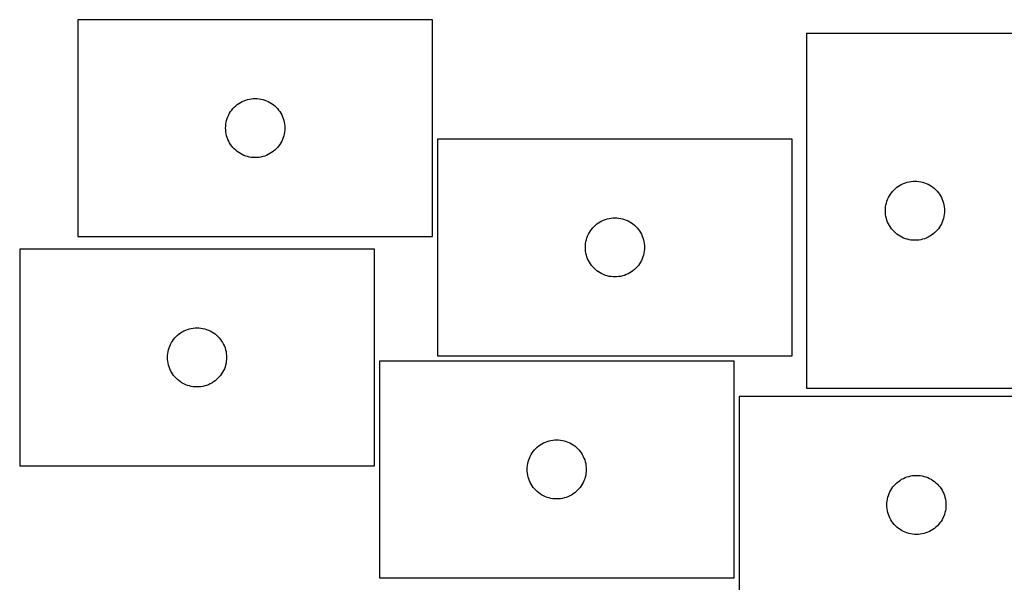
# Model space of a CAD drawing. Header units: millimetres. Extents: x 7 to 1243, y 7 to 1527.
# Tile 16 of 27: x 7 to 306, y 1355 to 1527. Entities that reach past the tile are written whole.
import ezdxf

# ---------------------------------------------------------------- set-up
doc = ezdxf.new("R2010")
doc.units = ezdxf.units.MM
doc.layers.add('CUT', color=7, linetype='CONTINUOUS', true_color=0x000000)

msp = doc.modelspace()

# ---------------------------------------------------------------- linework, layer by layer
at = {"layer": 'CUT'}
for p, q in [((132.238616, 1526.630891), (24.238616, 1526.630891)), ((24.238616, 1526.630891), (24.238616, 1460.630891)), ((132.238616, 1460.630891), (132.238616, 1526.630891)), ((246.143884, 1522.452178), (246.143884, 1414.452178)), ((312.143884, 1522.452178), (246.143884, 1522.452178)), ((74.794465, 1501.945807), (75.345661, 1502.153262)), ((75.345661, 1502.153262), (75.909244, 1502.324223)), ((75.909244, 1502.324223), (76.482803, 1502.457958)), ((76.482803, 1502.457958), (77.06388, 1502.553895)), ((77.06388, 1502.553895), (77.649988, 1502.611621)), ((77.649988, 1502.611621), (78.238616, 1502.630891)), ((78.238616, 1502.630891), (78.827244, 1502.611621)), ((78.827244, 1502.611621), (79.413351, 1502.553895)), ((79.413351, 1502.553895), (79.994429, 1502.457958)), ((79.994429, 1502.457958), (80.567987, 1502.324223)), ((80.567987, 1502.324223), (81.131571, 1502.153262)), ((81.131571, 1502.153262), (81.682767, 1501.945807)), ((70.755389, 1498.631023), (71.098436, 1499.109744)), ((71.098436, 1499.109744), (71.472057, 1499.565003)), ((71.472057, 1499.565003), (71.874655, 1499.994852)), ((71.874655, 1499.994852), (72.304503, 1500.397449)), ((72.304503, 1500.397449), (72.759763, 1500.771071)), ((72.759763, 1500.771071), (73.238484, 1501.114117)), ((73.238484, 1501.114117), (73.738616, 1501.425119)), ((73.738616, 1501.425119), (74.258018, 1501.702746)), ((74.258018, 1501.702746), (74.794465, 1501.945807)), ((81.682767, 1501.945807), (82.219214, 1501.702746)), ((82.219214, 1501.702746), (82.738616, 1501.425119)), ((82.738616, 1501.425119), (83.238748, 1501.114117)), ((83.238748, 1501.114117), (83.717469, 1500.771071)), ((83.717469, 1500.771071), (84.172728, 1500.397449)), ((84.172728, 1500.397449), (84.602577, 1499.994852)), ((84.602577, 1499.994852), (85.005174, 1499.565003)), ((85.005174, 1499.565003), (85.378796, 1499.109744)), ((85.378796, 1499.109744), (85.721842, 1498.631023)), ((69.545283, 1495.960262), (69.716245, 1496.523846)), ((69.716245, 1496.523846), (69.9237, 1497.075042)), ((69.9237, 1497.075042), (70.166761, 1497.611489)), ((70.166761, 1497.611489), (70.444387, 1498.130891)), ((70.444387, 1498.130891), (70.755389, 1498.631023)), ((85.721842, 1498.631023), (86.032844, 1498.130891)), ((86.032844, 1498.130891), (86.31047, 1497.611489)), ((86.31047, 1497.611489), (86.553532, 1497.075042)), ((86.553532, 1497.075042), (86.760987, 1496.523846)), ((86.760987, 1496.523846), (86.931948, 1495.960262)), ((69.238616, 1493.630891), (69.257885, 1494.219519)), ((69.257885, 1493.042263), (69.238616, 1493.630891)), ((69.257885, 1494.219519), (69.315612, 1494.805627)), ((69.315612, 1494.805627), (69.411548, 1495.386704)), ((69.411548, 1495.386704), (69.545283, 1495.960262)), ((86.931948, 1495.960262), (87.065683, 1495.386704)), ((87.065683, 1495.386704), (87.161619, 1494.805627)), ((87.161619, 1494.805627), (87.219346, 1494.219519)), ((87.219346, 1494.219519), (87.238616, 1493.630891)), ((87.238616, 1493.630891), (87.219346, 1493.042263)), ((69.315612, 1492.456155), (69.257885, 1493.042263)), ((69.411548, 1491.875078), (69.315612, 1492.456155)), ((69.545283, 1491.301519), (69.411548, 1491.875078)), ((69.716245, 1490.737936), (69.545283, 1491.301519)), ((69.9237, 1490.18674), (69.716245, 1490.737936)), ((70.166761, 1489.650293), (69.9237, 1490.18674)), ((86.553532, 1490.18674), (86.31047, 1489.650293)), ((86.760987, 1490.737936), (86.553532, 1490.18674)), ((86.931948, 1491.301519), (86.760987, 1490.737936)), ((87.065683, 1491.875078), (86.931948, 1491.301519)), ((87.161619, 1492.456155), (87.065683, 1491.875078)), ((87.219346, 1493.042263), (87.161619, 1492.456155)), ((241.789519, 1490.290803), (133.789519, 1490.290803)), ((133.789519, 1490.290803), (133.789519, 1424.290803)), ((241.789519, 1424.290803), (241.789519, 1490.290803)), ((70.444387, 1489.130891), (70.166761, 1489.650293)), ((70.755389, 1488.630759), (70.444387, 1489.130891)), ((71.098436, 1488.152038), (70.755389, 1488.630759)), ((71.472057, 1487.696779), (71.098436, 1488.152038)), ((71.874655, 1487.26693), (71.472057, 1487.696779)), ((72.304503, 1486.864333), (71.874655, 1487.26693)), ((84.602577, 1487.26693), (84.172728, 1486.864333)), ((85.005174, 1487.696779), (84.602577, 1487.26693)), ((85.378796, 1488.152038), (85.005174, 1487.696779)), ((85.721842, 1488.630759), (85.378796, 1488.152038)), ((86.032844, 1489.130891), (85.721842, 1488.630759)), ((86.31047, 1489.650293), (86.032844, 1489.130891)), ((72.759763, 1486.490711), (72.304503, 1486.864333)), ((73.238484, 1486.147664), (72.759763, 1486.490711)), ((73.738616, 1485.836662), (73.238484, 1486.147664)), ((74.258018, 1485.559036), (73.738616, 1485.836662)), ((74.794465, 1485.315975), (74.258018, 1485.559036)), ((75.345661, 1485.10852), (74.794465, 1485.315975)), ((75.909244, 1484.937558), (75.345661, 1485.10852)), ((76.482803, 1484.803823), (75.909244, 1484.937558)), ((77.06388, 1484.707887), (76.482803, 1484.803823)), ((77.649988, 1484.650161), (77.06388, 1484.707887)), ((78.238616, 1484.630891), (77.649988, 1484.650161)), ((78.827244, 1484.650161), (78.238616, 1484.630891)), ((79.413351, 1484.707887), (78.827244, 1484.650161)), ((79.994429, 1484.803823), (79.413351, 1484.707887)), ((80.567987, 1484.937558), (79.994429, 1484.803823)), ((81.131571, 1485.10852), (80.567987, 1484.937558)), ((81.682767, 1485.315975), (81.131571, 1485.10852)), ((82.219214, 1485.559036), (81.682767, 1485.315975)), ((82.738616, 1485.836662), (82.219214, 1485.559036)), ((83.238748, 1486.147664), (82.738616, 1485.836662)), ((83.717469, 1486.490711), (83.238748, 1486.147664)), ((84.172728, 1486.864333), (83.717469, 1486.490711)), ((272.779923, 1474.816139), (273.209772, 1475.218736)), ((273.209772, 1475.218736), (273.665031, 1475.592358)), ((273.665031, 1475.592358), (274.143752, 1475.935404)), ((274.143752, 1475.935404), (274.643884, 1476.246406)), ((274.643884, 1476.246406), (275.163286, 1476.524032)), ((275.163286, 1476.524032), (275.699733, 1476.767093)), ((275.699733, 1476.767093), (276.250929, 1476.974549)), ((276.250929, 1476.974549), (276.814513, 1477.14551)), ((276.814513, 1477.14551), (277.388071, 1477.279245)), ((277.388071, 1477.279245), (277.969148, 1477.375181)), ((277.969148, 1477.375181), (278.555256, 1477.432908)), ((278.555256, 1477.432908), (279.143884, 1477.452178)), ((279.143884, 1477.452178), (279.732512, 1477.432908)), ((279.732512, 1477.432908), (280.31862, 1477.375181)), ((280.31862, 1477.375181), (280.899697, 1477.279245)), ((280.899697, 1477.279245), (281.473255, 1477.14551)), ((281.473255, 1477.14551), (282.036839, 1476.974549)), ((282.036839, 1476.974549), (282.588035, 1476.767093)), ((282.588035, 1476.767093), (283.124482, 1476.524032)), ((283.124482, 1476.524032), (283.643884, 1476.246406)), ((283.643884, 1476.246406), (284.144016, 1475.935404)), ((284.144016, 1475.935404), (284.622737, 1475.592358)), ((284.622737, 1475.592358), (285.077996, 1475.218736)), ((285.077996, 1475.218736), (285.507845, 1474.816139)), ((270.828968, 1471.896329), (271.072029, 1472.432776)), ((271.072029, 1472.432776), (271.349655, 1472.952178)), ((271.349655, 1472.952178), (271.660658, 1473.45231)), ((271.660658, 1473.45231), (272.003704, 1473.931031)), ((272.003704, 1473.931031), (272.377326, 1474.38629)), ((272.377326, 1474.38629), (272.779923, 1474.816139)), ((285.507845, 1474.816139), (285.910442, 1474.38629)), ((285.910442, 1474.38629), (286.284064, 1473.931031)), ((286.284064, 1473.931031), (286.627111, 1473.45231)), ((286.627111, 1473.45231), (286.938113, 1472.952178)), ((286.938113, 1472.952178), (287.215739, 1472.432776)), ((287.215739, 1472.432776), (287.4588, 1471.896329)), ((270.163154, 1469.040806), (270.22088, 1469.626913)), ((270.22088, 1469.626913), (270.316817, 1470.207991)), ((270.316817, 1470.207991), (270.450552, 1470.781549)), ((270.450552, 1470.781549), (270.621513, 1471.345133)), ((270.621513, 1471.345133), (270.828968, 1471.896329)), ((287.4588, 1471.896329), (287.666255, 1471.345133)), ((287.666255, 1471.345133), (287.837216, 1470.781549)), ((287.837216, 1470.781549), (287.970952, 1470.207991)), ((287.970952, 1470.207991), (288.066888, 1469.626913)), ((288.066888, 1469.626913), (288.124614, 1469.040806)), ((186.033706, 1466.11787), (186.614783, 1466.213807)), ((186.614783, 1466.213807), (187.200891, 1466.271533)), ((187.200891, 1466.271533), (187.789519, 1466.290803)), ((187.789519, 1466.290803), (188.378147, 1466.271533)), ((188.378147, 1466.271533), (188.964255, 1466.213807)), ((188.964255, 1466.213807), (189.545332, 1466.11787)), ((270.143884, 1468.452178), (270.163154, 1469.040806)), ((270.163154, 1467.86355), (270.143884, 1468.452178)), ((270.22088, 1467.277442), (270.163154, 1467.86355)), ((270.316817, 1466.696365), (270.22088, 1467.277442)), ((270.450552, 1466.122806), (270.316817, 1466.696365)), ((287.970952, 1466.696365), (287.837216, 1466.122806)), ((288.066888, 1467.277442), (287.970952, 1466.696365)), ((288.124614, 1467.86355), (288.066888, 1467.277442)), ((288.124614, 1469.040806), (288.143884, 1468.452178)), ((288.143884, 1468.452178), (288.124614, 1467.86355)), ((180.649339, 1462.769656), (181.022961, 1463.224915)), ((181.022961, 1463.224915), (181.425558, 1463.654764)), ((181.425558, 1463.654764), (181.855407, 1464.057361)), ((181.855407, 1464.057361), (182.310666, 1464.430983)), ((182.310666, 1464.430983), (182.789387, 1464.774029)), ((182.789387, 1464.774029), (183.289519, 1465.085032)), ((183.289519, 1465.085032), (183.808921, 1465.362658)), ((183.808921, 1465.362658), (184.345368, 1465.605719)), ((184.345368, 1465.605719), (184.896564, 1465.813174)), ((184.896564, 1465.813174), (185.460148, 1465.984135)), ((185.460148, 1465.984135), (186.033706, 1466.11787)), ((189.545332, 1466.11787), (190.11889, 1465.984135)), ((190.11889, 1465.984135), (190.682474, 1465.813174)), ((190.682474, 1465.813174), (191.23367, 1465.605719)), ((191.23367, 1465.605719), (191.770117, 1465.362658)), ((191.770117, 1465.362658), (192.289519, 1465.085032)), ((192.289519, 1465.085032), (192.789651, 1464.774029)), ((192.789651, 1464.774029), (193.268372, 1464.430983)), ((193.268372, 1464.430983), (193.723631, 1464.057361)), ((193.723631, 1464.057361), (194.15348, 1463.654764)), ((194.15348, 1463.654764), (194.556077, 1463.224915)), ((194.556077, 1463.224915), (194.929699, 1462.769656)), ((270.621513, 1465.559222), (270.450552, 1466.122806)), ((270.828968, 1465.008027), (270.621513, 1465.559222)), ((271.072029, 1464.471579), (270.828968, 1465.008027)), ((271.349655, 1463.952178), (271.072029, 1464.471579)), ((271.660658, 1463.452046), (271.349655, 1463.952178)), ((272.003704, 1462.973325), (271.660658, 1463.452046)), ((286.627111, 1463.452046), (286.284064, 1462.973325)), ((286.938113, 1463.952178), (286.627111, 1463.452046)), ((287.215739, 1464.471579), (286.938113, 1463.952178)), ((287.4588, 1465.008027), (287.215739, 1464.471579)), ((287.666255, 1465.559222), (287.4588, 1465.008027)), ((287.837216, 1466.122806), (287.666255, 1465.559222)), ((24.238616, 1460.630891), (132.238616, 1460.630891)), ((179.096187, 1459.620174), (179.267148, 1460.183758)), ((179.267148, 1460.183758), (179.474603, 1460.734954)), ((179.474603, 1460.734954), (179.717664, 1461.271401)), ((179.717664, 1461.271401), (179.99529, 1461.790803)), ((179.99529, 1461.790803), (180.306293, 1462.290935)), ((180.306293, 1462.290935), (180.649339, 1462.769656)), ((194.929699, 1462.769656), (195.272746, 1462.290935)), ((195.272746, 1462.290935), (195.583748, 1461.790803)), ((195.583748, 1461.790803), (195.861374, 1461.271401)), ((195.861374, 1461.271401), (196.104435, 1460.734954)), ((196.104435, 1460.734954), (196.31189, 1460.183758)), ((196.31189, 1460.183758), (196.482851, 1459.620174)), ((272.377326, 1462.518065), (272.003704, 1462.973325)), ((272.779923, 1462.088217), (272.377326, 1462.518065)), ((273.209772, 1461.685619), (272.779923, 1462.088217)), ((273.665031, 1461.311998), (273.209772, 1461.685619)), ((274.143752, 1460.968951), (273.665031, 1461.311998)), ((274.643884, 1460.657949), (274.143752, 1460.968951)), ((275.163286, 1460.380323), (274.643884, 1460.657949)), ((275.699733, 1460.137262), (275.163286, 1460.380323)), ((276.250929, 1459.929807), (275.699733, 1460.137262)), ((282.588035, 1460.137262), (282.036839, 1459.929807)), ((283.124482, 1460.380323), (282.588035, 1460.137262)), ((283.643884, 1460.657949), (283.124482, 1460.380323)), ((284.144016, 1460.968951), (283.643884, 1460.657949)), ((284.622737, 1461.311998), (284.144016, 1460.968951)), ((285.077996, 1461.685619), (284.622737, 1461.311998)), ((285.507845, 1462.088217), (285.077996, 1461.685619)), ((285.910442, 1462.518065), (285.507845, 1462.088217)), ((286.284064, 1462.973325), (285.910442, 1462.518065)), ((178.789519, 1457.290803), (178.808789, 1457.879431)), ((178.808789, 1456.702175), (178.789519, 1457.290803)), ((178.808789, 1457.879431), (178.866515, 1458.465539)), ((178.866515, 1458.465539), (178.962452, 1459.046616)), ((178.962452, 1459.046616), (179.096187, 1459.620174)), ((196.482851, 1459.620174), (196.616587, 1459.046616)), ((196.616587, 1459.046616), (196.712523, 1458.465539)), ((196.712523, 1458.465539), (196.770249, 1457.879431)), ((196.770249, 1457.879431), (196.789519, 1457.290803)), ((196.789519, 1457.290803), (196.770249, 1456.702175)), ((276.814513, 1459.758845), (276.250929, 1459.929807)), ((277.388071, 1459.62511), (276.814513, 1459.758845)), ((277.969148, 1459.529174), (277.388071, 1459.62511)), ((278.555256, 1459.471447), (277.969148, 1459.529174)), ((279.143884, 1459.452178), (278.555256, 1459.471447)), ((279.732512, 1459.471447), (279.143884, 1459.452178)), ((280.31862, 1459.529174), (279.732512, 1459.471447)), ((280.899697, 1459.62511), (280.31862, 1459.529174)), ((281.473255, 1459.758845), (280.899697, 1459.62511)), ((282.036839, 1459.929807), (281.473255, 1459.758845)), ((114.528044, 1456.771028), (6.528044, 1456.771028)), ((6.528044, 1456.771028), (6.528044, 1390.771028)), ((114.528044, 1390.771028), (114.528044, 1456.771028)), ((178.866515, 1456.116067), (178.808789, 1456.702175)), ((178.962452, 1455.53499), (178.866515, 1456.116067)), ((179.096187, 1454.961432), (178.962452, 1455.53499)), ((179.267148, 1454.397848), (179.096187, 1454.961432)), ((179.474603, 1453.846652), (179.267148, 1454.397848)), ((196.31189, 1454.397848), (196.104435, 1453.846652)), ((196.482851, 1454.961432), (196.31189, 1454.397848)), ((196.616587, 1455.53499), (196.482851, 1454.961432)), ((196.712523, 1456.116067), (196.616587, 1455.53499)), ((196.770249, 1456.702175), (196.712523, 1456.116067)), ((179.717664, 1453.310205), (179.474603, 1453.846652)), ((179.99529, 1452.790803), (179.717664, 1453.310205)), ((180.306293, 1452.290671), (179.99529, 1452.790803)), ((180.649339, 1451.81195), (180.306293, 1452.290671)), ((181.022961, 1451.356691), (180.649339, 1451.81195)), ((181.425558, 1450.926842), (181.022961, 1451.356691)), ((194.556077, 1451.356691), (194.15348, 1450.926842)), ((194.929699, 1451.81195), (194.556077, 1451.356691)), ((195.272746, 1452.290671), (194.929699, 1451.81195)), ((195.583748, 1452.790803), (195.272746, 1452.290671)), ((195.861374, 1453.310205), (195.583748, 1452.790803)), ((196.104435, 1453.846652), (195.861374, 1453.310205)), ((181.855407, 1450.524245), (181.425558, 1450.926842)), ((182.310666, 1450.150623), (181.855407, 1450.524245)), ((182.789387, 1449.807576), (182.310666, 1450.150623)), ((183.289519, 1449.496574), (182.789387, 1449.807576)), ((183.808921, 1449.218948), (183.289519, 1449.496574)), ((184.345368, 1448.975887), (183.808921, 1449.218948)), ((184.896564, 1448.768432), (184.345368, 1448.975887)), ((185.460148, 1448.597471), (184.896564, 1448.768432)), ((186.033706, 1448.463735), (185.460148, 1448.597471)), ((186.614783, 1448.367799), (186.033706, 1448.463735)), ((187.200891, 1448.310073), (186.614783, 1448.367799)), ((187.789519, 1448.290803), (187.200891, 1448.310073)), ((188.378147, 1448.310073), (187.789519, 1448.290803)), ((188.964255, 1448.367799), (188.378147, 1448.310073)), ((189.545332, 1448.463735), (188.964255, 1448.367799)), ((190.11889, 1448.597471), (189.545332, 1448.463735)), ((190.682474, 1448.768432), (190.11889, 1448.597471)), ((191.23367, 1448.975887), (190.682474, 1448.768432)), ((191.770117, 1449.218948), (191.23367, 1448.975887)), ((192.289519, 1449.496574), (191.770117, 1449.218948)), ((192.789651, 1449.807576), (192.289519, 1449.496574)), ((193.268372, 1450.150623), (192.789651, 1449.807576)), ((193.723631, 1450.524245), (193.268372, 1450.150623)), ((194.15348, 1450.926842), (193.723631, 1450.524245)), ((54.164083, 1430.134989), (54.593932, 1430.537586)), ((54.593932, 1430.537586), (55.049192, 1430.911208)), ((55.049192, 1430.911208), (55.527912, 1431.254254)), ((55.527912, 1431.254254), (56.028044, 1431.565256)), ((56.028044, 1431.565256), (56.547446, 1431.842882)), ((56.547446, 1431.842882), (57.083894, 1432.085943)), ((57.083894, 1432.085943), (57.635089, 1432.293399)), ((57.635089, 1432.293399), (58.198673, 1432.46436)), ((58.198673, 1432.46436), (58.772232, 1432.598095)), ((58.772232, 1432.598095), (59.353309, 1432.694031)), ((59.353309, 1432.694031), (59.939416, 1432.751758)), ((59.939416, 1432.751758), (60.528044, 1432.771028)), ((60.528044, 1432.771028), (61.116673, 1432.751758)), ((61.116673, 1432.751758), (61.70278, 1432.694031)), ((61.70278, 1432.694031), (62.283857, 1432.598095)), ((62.283857, 1432.598095), (62.857416, 1432.46436)), ((62.857416, 1432.46436), (63.421, 1432.293399)), ((63.421, 1432.293399), (63.972195, 1432.085943)), ((63.972195, 1432.085943), (64.508643, 1431.842882)), ((64.508643, 1431.842882), (65.028044, 1431.565256)), ((65.028044, 1431.565256), (65.528177, 1431.254254)), ((65.528177, 1431.254254), (66.006897, 1430.911208)), ((66.006897, 1430.911208), (66.462157, 1430.537586)), ((66.462157, 1430.537586), (66.892005, 1430.134989)), ((52.005673, 1426.663983), (52.213129, 1427.215178)), ((52.213129, 1427.215178), (52.45619, 1427.751626)), ((52.45619, 1427.751626), (52.733816, 1428.271028)), ((52.733816, 1428.271028), (53.044818, 1428.77116)), ((53.044818, 1428.77116), (53.387864, 1429.24988)), ((53.387864, 1429.24988), (53.761486, 1429.70514)), ((53.761486, 1429.70514), (54.164083, 1430.134989)), ((66.892005, 1430.134989), (67.294603, 1429.70514)), ((67.294603, 1429.70514), (67.668225, 1429.24988)), ((67.668225, 1429.24988), (68.011271, 1428.77116)), ((68.011271, 1428.77116), (68.322273, 1428.271028)), ((68.322273, 1428.271028), (68.599899, 1427.751626)), ((68.599899, 1427.751626), (68.84296, 1427.215178)), ((68.84296, 1427.215178), (69.050416, 1426.663983)), ((51.528044, 1423.771028), (51.547314, 1424.359656)), ((51.547314, 1424.359656), (51.605041, 1424.945763)), ((51.605041, 1424.945763), (51.700977, 1425.52684)), ((51.700977, 1425.52684), (51.834712, 1426.100399)), ((51.834712, 1426.100399), (52.005673, 1426.663983)), ((69.050416, 1426.663983), (69.221377, 1426.100399)), ((69.221377, 1426.100399), (69.355112, 1425.52684)), ((69.355112, 1425.52684), (69.451048, 1424.945763)), ((69.451048, 1424.945763), (69.508775, 1424.359656)), ((69.508775, 1424.359656), (69.528044, 1423.771028)), ((133.789519, 1424.290803), (241.789519, 1424.290803)), ((51.547314, 1423.182399), (51.528044, 1423.771028)), ((51.605041, 1422.596292), (51.547314, 1423.182399)), ((51.700977, 1422.015215), (51.605041, 1422.596292)), ((51.834712, 1421.441656), (51.700977, 1422.015215)), ((52.005673, 1420.878072), (51.834712, 1421.441656)), ((69.221377, 1421.441656), (69.050416, 1420.878072)), ((69.355112, 1422.015215), (69.221377, 1421.441656)), ((69.451048, 1422.596292), (69.355112, 1422.015215)), ((69.508775, 1423.182399), (69.451048, 1422.596292)), ((69.528044, 1423.771028), (69.508775, 1423.182399)), ((224.04501, 1422.664341), (116.04501, 1422.664341)), ((116.04501, 1422.664341), (116.04501, 1356.664341)), ((224.04501, 1356.664341), (224.04501, 1422.664341)), ((52.213129, 1420.326877), (52.005673, 1420.878072)), ((52.45619, 1419.790429), (52.213129, 1420.326877)), ((52.733816, 1419.271028), (52.45619, 1419.790429)), ((53.044818, 1418.770895), (52.733816, 1419.271028)), ((53.387864, 1418.292175), (53.044818, 1418.770895)), ((53.761486, 1417.836915), (53.387864, 1418.292175)), ((67.668225, 1418.292175), (67.294603, 1417.836915)), ((68.011271, 1418.770895), (67.668225, 1418.292175)), ((68.322273, 1419.271028), (68.011271, 1418.770895)), ((68.599899, 1419.790429), (68.322273, 1419.271028)), ((68.84296, 1420.326877), (68.599899, 1419.790429)), ((69.050416, 1420.878072), (68.84296, 1420.326877)), ((54.164083, 1417.407067), (53.761486, 1417.836915)), ((54.593932, 1417.004469), (54.164083, 1417.407067)), ((55.049192, 1416.630848), (54.593932, 1417.004469)), ((55.527912, 1416.287801), (55.049192, 1416.630848)), ((56.028044, 1415.976799), (55.527912, 1416.287801)), ((56.547446, 1415.699173), (56.028044, 1415.976799)), ((57.083894, 1415.456112), (56.547446, 1415.699173)), ((57.635089, 1415.248656), (57.083894, 1415.456112)), ((58.198673, 1415.077695), (57.635089, 1415.248656)), ((63.421, 1415.248656), (62.857416, 1415.077695)), ((63.972195, 1415.456112), (63.421, 1415.248656)), ((64.508643, 1415.699173), (63.972195, 1415.456112)), ((65.028044, 1415.976799), (64.508643, 1415.699173)), ((65.528177, 1416.287801), (65.028044, 1415.976799)), ((66.006897, 1416.630848), (65.528177, 1416.287801)), ((66.462157, 1417.004469), (66.006897, 1416.630848)), ((66.892005, 1417.407067), (66.462157, 1417.004469)), ((67.294603, 1417.836915), (66.892005, 1417.407067)), ((58.772232, 1414.94396), (58.198673, 1415.077695)), ((59.353309, 1414.848024), (58.772232, 1414.94396)), ((59.939416, 1414.790297), (59.353309, 1414.848024)), ((60.528044, 1414.771028), (59.939416, 1414.790297)), ((61.116673, 1414.790297), (60.528044, 1414.771028)), ((61.70278, 1414.848024), (61.116673, 1414.790297)), ((62.283857, 1414.94396), (61.70278, 1414.848024)), ((62.857416, 1415.077695), (62.283857, 1414.94396)), ((246.143884, 1414.452178), (312.143884, 1414.452178)), ((333.593108, 1411.85135), (225.593108, 1411.85135)), ((225.593108, 1411.85135), (225.593108, 1345.85135)), ((165.044878, 1397.147568), (165.54501, 1397.45857)), ((165.54501, 1397.45857), (166.064412, 1397.736196)), ((166.064412, 1397.736196), (166.600859, 1397.979257)), ((166.600859, 1397.979257), (167.152055, 1398.186712)), ((167.152055, 1398.186712), (167.715639, 1398.357674)), ((167.715639, 1398.357674), (168.289197, 1398.491409)), ((168.289197, 1398.491409), (168.870275, 1398.587345)), ((168.870275, 1398.587345), (169.456382, 1398.645071)), ((169.456382, 1398.645071), (170.04501, 1398.664341)), ((170.04501, 1398.664341), (170.633639, 1398.645071)), ((170.633639, 1398.645071), (171.219746, 1398.587345)), ((171.219746, 1398.587345), (171.800823, 1398.491409)), ((171.800823, 1398.491409), (172.374382, 1398.357674)), ((172.374382, 1398.357674), (172.937966, 1398.186712)), ((172.937966, 1398.186712), (173.489161, 1397.979257)), ((173.489161, 1397.979257), (174.025609, 1397.736196)), ((174.025609, 1397.736196), (174.54501, 1397.45857)), ((174.54501, 1397.45857), (175.045142, 1397.147568)), ((162.250782, 1394.164341), (162.561784, 1394.664473)), ((162.561784, 1394.664473), (162.90483, 1395.143194)), ((162.90483, 1395.143194), (163.278452, 1395.598453)), ((163.278452, 1395.598453), (163.681049, 1396.028302)), ((163.681049, 1396.028302), (164.110898, 1396.430899)), ((164.110898, 1396.430899), (164.566158, 1396.804521)), ((164.566158, 1396.804521), (165.044878, 1397.147568)), ((175.045142, 1397.147568), (175.523863, 1396.804521)), ((175.523863, 1396.804521), (175.979123, 1396.430899)), ((175.979123, 1396.430899), (176.408971, 1396.028302)), ((176.408971, 1396.028302), (176.811569, 1395.598453)), ((176.811569, 1395.598453), (177.18519, 1395.143194)), ((177.18519, 1395.143194), (177.528237, 1394.664473)), ((177.528237, 1394.664473), (177.839239, 1394.164341)), ((161.122007, 1390.839077), (161.217943, 1391.420154)), ((161.217943, 1391.420154), (161.351678, 1391.993713)), ((161.351678, 1391.993713), (161.522639, 1392.557296)), ((161.522639, 1392.557296), (161.730095, 1393.108492)), ((161.730095, 1393.108492), (161.973156, 1393.644939)), ((161.973156, 1393.644939), (162.250782, 1394.164341)), ((177.839239, 1394.164341), (178.116865, 1393.644939)), ((178.116865, 1393.644939), (178.359926, 1393.108492)), ((178.359926, 1393.108492), (178.567382, 1392.557296)), ((178.567382, 1392.557296), (178.738343, 1391.993713)), ((178.738343, 1391.993713), (178.872078, 1391.420154)), ((178.872078, 1391.420154), (178.968014, 1390.839077)), ((6.528044, 1390.771028), (114.528044, 1390.771028)), ((161.04501, 1389.664341), (161.06428, 1390.252969)), ((161.06428, 1389.075713), (161.04501, 1389.664341)), ((161.06428, 1390.252969), (161.122007, 1390.839077)), ((161.122007, 1388.489605), (161.06428, 1389.075713)), ((161.217943, 1387.908528), (161.122007, 1388.489605)), ((178.968014, 1388.489605), (178.872078, 1387.908528)), ((178.968014, 1390.839077), (179.025741, 1390.252969)), ((179.025741, 1389.075713), (178.968014, 1388.489605)), ((179.025741, 1390.252969), (179.04501, 1389.664341)), ((179.04501, 1389.664341), (179.025741, 1389.075713)), ((161.351678, 1387.33497), (161.217943, 1387.908528)), ((161.522639, 1386.771386), (161.351678, 1387.33497)), ((161.730095, 1386.22019), (161.522639, 1386.771386)), ((161.973156, 1385.683743), (161.730095, 1386.22019)), ((162.250782, 1385.164341), (161.973156, 1385.683743)), ((178.116865, 1385.683743), (177.839239, 1385.164341)), ((178.359926, 1386.22019), (178.116865, 1385.683743)), ((178.567382, 1386.771386), (178.359926, 1386.22019)), ((178.738343, 1387.33497), (178.567382, 1386.771386)), ((178.872078, 1387.908528), (178.738343, 1387.33497)), ((272.82655, 1384.785462), (273.229147, 1385.215311)), ((273.229147, 1385.215311), (273.658996, 1385.617908)), ((273.658996, 1385.617908), (274.114255, 1385.99153)), ((274.114255, 1385.99153), (274.592976, 1386.334576)), ((274.592976, 1386.334576), (275.093108, 1386.645578)), ((275.093108, 1386.645578), (275.61251, 1386.923205)), ((275.61251, 1386.923205), (276.148957, 1387.166266)), ((276.148957, 1387.166266), (276.700153, 1387.373721)), ((276.700153, 1387.373721), (277.263737, 1387.544682)), ((277.263737, 1387.544682), (277.837295, 1387.678417)), ((277.837295, 1387.678417), (278.418372, 1387.774354)), ((278.418372, 1387.774354), (279.00448, 1387.83208)), ((279.00448, 1387.83208), (279.593108, 1387.85135)), ((279.593108, 1387.85135), (280.181736, 1387.83208)), ((280.181736, 1387.83208), (280.767844, 1387.774354)), ((280.767844, 1387.774354), (281.348921, 1387.678417)), ((281.348921, 1387.678417), (281.922479, 1387.544682)), ((281.922479, 1387.544682), (282.486063, 1387.373721)), ((282.486063, 1387.373721), (283.037259, 1387.166266)), ((283.037259, 1387.166266), (283.573706, 1386.923205)), ((283.573706, 1386.923205), (284.093108, 1386.645578)), ((284.093108, 1386.645578), (284.59324, 1386.334576)), ((284.59324, 1386.334576), (285.071961, 1385.99153)), ((285.071961, 1385.99153), (285.52722, 1385.617908)), ((285.52722, 1385.617908), (285.957069, 1385.215311)), ((285.957069, 1385.215311), (286.359666, 1384.785462)), ((162.561784, 1384.664209), (162.250782, 1385.164341)), ((162.90483, 1384.185488), (162.561784, 1384.664209)), ((163.278452, 1383.730229), (162.90483, 1384.185488)), ((163.681049, 1383.30038), (163.278452, 1383.730229)), ((164.110898, 1382.897783), (163.681049, 1383.30038)), ((164.566158, 1382.524161), (164.110898, 1382.897783)), ((165.044878, 1382.181115), (164.566158, 1382.524161)), ((165.54501, 1381.870112), (165.044878, 1382.181115)), ((175.045142, 1382.181115), (174.54501, 1381.870112)), ((175.523863, 1382.524161), (175.045142, 1382.181115)), ((175.979123, 1382.897783), (175.523863, 1382.524161)), ((176.408971, 1383.30038), (175.979123, 1382.897783)), ((176.811569, 1383.730229), (176.408971, 1383.30038)), ((177.18519, 1384.185488), (176.811569, 1383.730229)), ((177.528237, 1384.664209), (177.18519, 1384.185488)), ((177.839239, 1385.164341), (177.528237, 1384.664209)), ((271.070737, 1381.744305), (271.278192, 1382.295501)), ((271.278192, 1382.295501), (271.521253, 1382.831948)), ((271.521253, 1382.831948), (271.798879, 1383.35135)), ((271.798879, 1383.35135), (272.109881, 1383.851482)), ((272.109881, 1383.851482), (272.452928, 1384.330203)), ((272.452928, 1384.330203), (272.82655, 1384.785462)), ((286.359666, 1384.785462), (286.733288, 1384.330203)), ((286.733288, 1384.330203), (287.076334, 1383.851482)), ((287.076334, 1383.851482), (287.387337, 1383.35135)), ((287.387337, 1383.35135), (287.664963, 1382.831948)), ((287.664963, 1382.831948), (287.908024, 1382.295501)), ((287.908024, 1382.295501), (288.115479, 1381.744305)), ((166.064412, 1381.592486), (165.54501, 1381.870112)), ((166.600859, 1381.349425), (166.064412, 1381.592486)), ((167.152055, 1381.14197), (166.600859, 1381.349425)), ((167.715639, 1380.971009), (167.152055, 1381.14197)), ((168.289197, 1380.837274), (167.715639, 1380.971009)), ((168.870275, 1380.741337), (168.289197, 1380.837274)), ((169.456382, 1380.683611), (168.870275, 1380.741337)), ((170.04501, 1380.664341), (169.456382, 1380.683611)), ((170.633639, 1380.683611), (170.04501, 1380.664341)), ((171.219746, 1380.741337), (170.633639, 1380.683611)), ((171.800823, 1380.837274), (171.219746, 1380.741337)), ((172.374382, 1380.971009), (171.800823, 1380.837274)), ((172.937966, 1381.14197), (172.374382, 1380.971009)), ((173.489161, 1381.349425), (172.937966, 1381.14197)), ((174.025609, 1381.592486), (173.489161, 1381.349425)), ((174.54501, 1381.870112), (174.025609, 1381.592486)), ((270.593108, 1378.85135), (270.612378, 1379.439978)), ((270.612378, 1379.439978), (270.670104, 1380.026086)), ((270.670104, 1380.026086), (270.76604, 1380.607163)), ((270.76604, 1380.607163), (270.899775, 1381.180721)), ((270.899775, 1381.180721), (271.070737, 1381.744305)), ((288.115479, 1381.744305), (288.28644, 1381.180721)), ((288.28644, 1381.180721), (288.420175, 1380.607163)), ((288.420175, 1380.607163), (288.516112, 1380.026086)), ((288.516112, 1380.026086), (288.573838, 1379.439978)), ((288.573838, 1379.439978), (288.593108, 1378.85135)), ((270.612378, 1378.262722), (270.593108, 1378.85135)), ((270.670104, 1377.676614), (270.612378, 1378.262722)), ((270.76604, 1377.095537), (270.670104, 1377.676614)), ((270.899775, 1376.521978), (270.76604, 1377.095537)), ((271.070737, 1375.958395), (270.899775, 1376.521978)), ((288.28644, 1376.521978), (288.115479, 1375.958395)), ((288.420175, 1377.095537), (288.28644, 1376.521978)), ((288.516112, 1377.676614), (288.420175, 1377.095537)), ((288.573838, 1378.262722), (288.516112, 1377.676614)), ((288.593108, 1378.85135), (288.573838, 1378.262722)), ((271.278192, 1375.407199), (271.070737, 1375.958395)), ((271.521253, 1374.870752), (271.278192, 1375.407199)), ((271.798879, 1374.35135), (271.521253, 1374.870752)), ((272.109881, 1373.851218), (271.798879, 1374.35135)), ((272.452928, 1373.372497), (272.109881, 1373.851218)), ((272.82655, 1372.917237), (272.452928, 1373.372497)), ((286.733288, 1373.372497), (286.359666, 1372.917237)), ((287.076334, 1373.851218), (286.733288, 1373.372497)), ((287.387337, 1374.35135), (287.076334, 1373.851218)), ((287.664963, 1374.870752), (287.387337, 1374.35135)), ((287.908024, 1375.407199), (287.664963, 1374.870752)), ((288.115479, 1375.958395), (287.908024, 1375.407199)), ((273.229147, 1372.487389), (272.82655, 1372.917237)), ((273.658996, 1372.084792), (273.229147, 1372.487389)), ((274.114255, 1371.71117), (273.658996, 1372.084792)), ((274.592976, 1371.368123), (274.114255, 1371.71117)), ((275.093108, 1371.057121), (274.592976, 1371.368123)), ((275.61251, 1370.779495), (275.093108, 1371.057121)), ((276.148957, 1370.536434), (275.61251, 1370.779495)), ((276.700153, 1370.328979), (276.148957, 1370.536434)), ((277.263737, 1370.158017), (276.700153, 1370.328979)), ((282.486063, 1370.328979), (281.922479, 1370.158017)), ((283.037259, 1370.536434), (282.486063, 1370.328979)), ((283.573706, 1370.779495), (283.037259, 1370.536434)), ((284.093108, 1371.057121), (283.573706, 1370.779495)), ((284.59324, 1371.368123), (284.093108, 1371.057121)), ((285.071961, 1371.71117), (284.59324, 1371.368123)), ((285.52722, 1372.084792), (285.071961, 1371.71117)), ((285.957069, 1372.487389), (285.52722, 1372.084792)), ((286.359666, 1372.917237), (285.957069, 1372.487389)), ((277.837295, 1370.024282), (277.263737, 1370.158017)), ((278.418372, 1369.928346), (277.837295, 1370.024282)), ((279.00448, 1369.87062), (278.418372, 1369.928346)), ((279.593108, 1369.85135), (279.00448, 1369.87062)), ((280.181736, 1369.87062), (279.593108, 1369.85135)), ((280.767844, 1369.928346), (280.181736, 1369.87062)), ((281.348921, 1370.024282), (280.767844, 1369.928346)), ((281.922479, 1370.158017), (281.348921, 1370.024282)), ((116.04501, 1356.664341), (224.04501, 1356.664341))]:
    msp.add_line(p, q, dxfattribs=at)

doc.saveas('drawing.dxf')
